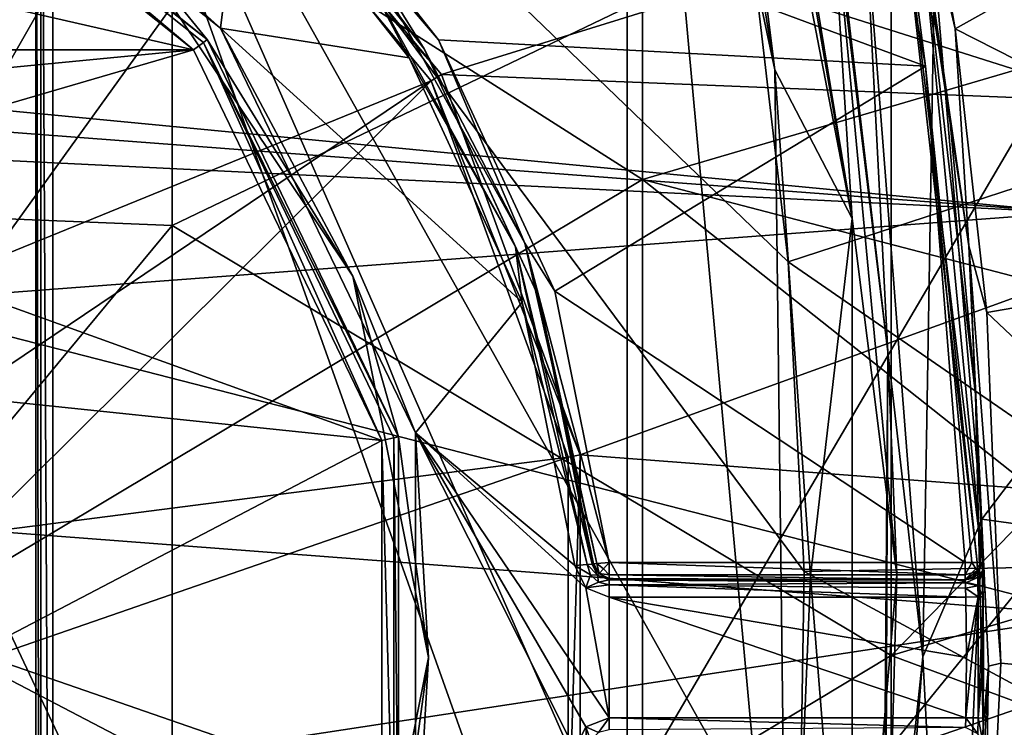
# Model space of a CAD drawing. Extents: x -252 to 252, y -10 to 987.
# Tile 45 of 256: x 3.41 to 9.12, y 81.09 to 85.2. Entities that reach past the tile are written whole.
import ezdxf

# ---------------------------------------------------------------- set-up
doc = ezdxf.new("R2010")
doc.units = 0
doc.header["$LTSCALE"] = 65.185185
for name, color, linetype in [('208', 7, 'CONTINUOUS'), ('209', 7, 'CONTINUOUS'), ('212', 7, 'CONTINUOUS'), ('215', 7, 'CONTINUOUS'), ('229', 7, 'CONTINUOUS'), ('230', 7, 'CONTINUOUS'), ('234', 7, 'CONTINUOUS'), ('235', 7, 'CONTINUOUS'), ('238', 7, 'CONTINUOUS'), ('239', 7, 'CONTINUOUS'), ('247', 7, 'CONTINUOUS'), ('2651', 7, 'CONTINUOUS'), ('2664', 7, 'CONTINUOUS'), ('284', 7, 'CONTINUOUS'), ('285', 7, 'CONTINUOUS'), ('296', 7, 'CONTINUOUS'), ('297', 7, 'CONTINUOUS'), ('300', 7, 'CONTINUOUS'), ('301', 7, 'CONTINUOUS'), ('302', 7, 'CONTINUOUS'), ('325', 7, 'CONTINUOUS'), ('326', 7, 'CONTINUOUS'), ('327', 7, 'CONTINUOUS'), ('3524', 7, 'CONTINUOUS'), ('353', 7, 'CONTINUOUS'), ('3530', 7, 'CONTINUOUS'), ('3533', 7, 'CONTINUOUS'), ('354', 7, 'CONTINUOUS'), ('355', 7, 'CONTINUOUS'), ('356', 7, 'CONTINUOUS'), ('357', 7, 'CONTINUOUS'), ('358', 7, 'CONTINUOUS'), ('3627', 7, 'CONTINUOUS'), ('3633', 7, 'CONTINUOUS'), ('3638', 7, 'CONTINUOUS'), ('3665', 7, 'CONTINUOUS'), ('3699', 7, 'CONTINUOUS'), ('389', 7, 'CONTINUOUS'), ('391', 7, 'CONTINUOUS'), ('406', 7, 'CONTINUOUS'), ('58', 7, 'CONTINUOUS'), ('61', 7, 'CONTINUOUS')]:
    doc.layers.add(name, color=color, linetype=linetype)

msp = doc.modelspace()

# ---------------------------------------------------------------- linework, layer by layer
at = {"layer": '208', "color": 7, "linetype": 'CONTINUOUS'}
for points in [[(6.9326, 88.9451, 0.5), (-6.9326, 88.9451, 0.5), (1.5461, 84.1868, 0.5), (6.9326, 88.9451, 0.5)], [(2.6837, 83.0513, 0.5), (6.9326, 88.9451, 0.5), (1.5461, 84.1868, 0.5), (2.6837, 83.0513, 0.5)], [(6.9326, 74.0549, 0.5), (6.9326, 88.9451, 0.5), (2.6837, 83.0513, 0.5), (6.9326, 74.0549, 0.5)], [(7.7879, 84.9086, 0.5), (6.9326, 88.9451, 0.5), (7.8635, 78.7631, 0.5), (7.7879, 84.9086, 0.5)], [(6.9326, 88.9451, 0.5), (6.9326, 74.0549, 0.5), (7.8635, 78.7631, 0.5), (6.9326, 88.9451, 0.5)], [(7.9957, 81.971, 0.5), (7.7879, 84.9086, 0.5), (7.8635, 78.7631, 0.5), (7.9957, 81.971, 0.5)], [(3.1, 81.4999, 0.5), (6.9326, 74.0549, 0.5), (2.6837, 83.0513, 0.5), (3.1, 81.4999, 0.5)], [(2.6836, 79.9485, 0.5), (6.9326, 74.0549, 0.5), (3.1, 81.4999, 0.5), (2.6836, 79.9485, 0.5)]]:
    msp.add_3dface(points, dxfattribs=at)
at = {"layer": '209', "color": 7, "linetype": 'CONTINUOUS'}
for points in [[(8.8344, 85.1467, -58), (8.6002, 86.4901, -58), (10.9738, 86.3435, -58), (8.8344, 85.1467, -58)], [(11.2969, 83.895, -58), (8.8344, 85.1467, -58), (10.9738, 86.3435, -58), (11.2969, 83.895, -58)], [(9.0197, 83.5015, -58), (8.8344, 85.1467, -58), (11.2969, 83.895, -58), (9.0197, 83.5015, -58)], [(11.3989, 81.252, -58), (9.0197, 83.5015, -58), (11.2969, 83.895, -58), (11.3989, 81.252, -58)], [(9.1001, 81.4663, -58), (9.0197, 83.5015, -58), (11.3989, 81.252, -58), (9.1001, 81.4663, -58)], [(8.9895, 79.144, -58), (9.1001, 81.4663, -58), (11.3989, 81.252, -58), (8.9895, 79.144, -58)], [(11.2627, 78.7316, -58), (8.9895, 79.144, -58), (11.3989, 81.252, -58), (11.2627, 78.7316, -58)]]:
    msp.add_3dface(points, dxfattribs=at)
at = {"layer": '212', "color": 7, "linetype": 'CONTINUOUS'}
for points in [[(8.6634, 84.9291, -11), (4.8432, 86.3442, -11), (8.266, 87.0844, -11), (8.6634, 84.9291, -11)], [(-4.4152, 85.0251, -11), (-2.446, 86.593, -11), (4.4152, 85.0251, -11), (-4.4152, 85.0251, -11)], [(4.4152, 85.0251, -11), (-2.446, 86.593, -11), (2.4459, 86.593, -11), (4.4152, 85.0251, -11)], [(5.838, 85.0831, -11), (4.8432, 86.3442, -11), (8.6634, 84.9291, -11), (5.838, 85.0831, -11)], [(6.5123, 83.6238, -11), (5.838, 85.0831, -11), (8.6634, 84.9291, -11), (6.5123, 83.6238, -11)], [(-4.4152, 85.0251, -11), (4.4152, 85.0251, -11), (0, 84.6, -11), (-4.4152, 85.0251, -11)], [(0, 84.6, -11), (4.4152, 85.0251, -11), (1.546, 84.1869, -11), (0, 84.6, -11)], [(4.4152, 85.0251, -11), (5.5082, 82.7578, -11), (1.546, 84.1869, -11), (4.4152, 85.0251, -11)], [(8.8939, 82.05, -11), (6.5123, 83.6238, -11), (8.6634, 84.9291, -11), (8.8939, 82.05, -11)], [(1.546, 84.1869, -11), (5.5082, 82.7578, -11), (2.6836, 83.0515, -11), (1.546, 84.1869, -11)], [(6.8279, 82.05, -11), (6.5123, 83.6238, -11), (8.8939, 82.05, -11), (6.8279, 82.05, -11)], [(2.6836, 83.0515, -11), (5.5082, 82.7578, -11), (3.1, 81.5001, -11), (2.6836, 83.0515, -11)], [(5.5082, 82.7578, -11), (5.5082, 80.2423, -11), (3.1, 81.5001, -11), (5.5082, 82.7578, -11)], [(3.1, 81.5001, -11), (5.5082, 80.2423, -11), (2.6837, 79.9487, -11), (3.1, 81.5001, -11)]]:
    msp.add_3dface(points, dxfattribs=at)
at = {"layer": '215', "color": 7, "linetype": 'CONTINUOUS'}
for points in [[(8.8044, 84.6242, -57.9), (8.6398, 85.7347, -11.1), (8.6031, 85.9436, -57.9), (8.8044, 84.6242, -57.9)], [(8.9938, 82.0522, -14.9), (8.6398, 85.7347, -11.1), (8.9532, 83.026, -57.9), (8.9938, 82.0522, -14.9)], [(8.9938, 82.0522, -11.1), (8.6398, 85.7347, -11.1), (8.9938, 82.0522, -14.9), (8.9938, 82.0522, -11.1)], [(8.9532, 83.026, -57.9), (8.6398, 85.7347, -11.1), (8.8044, 84.6242, -57.9), (8.9532, 83.026, -57.9)], [(8.9967, 81.095, -57.9), (8.9938, 82.0522, -14.9), (8.9532, 83.026, -57.9), (8.9967, 81.095, -57.9)], [(8.9949, 81.9998, -15.0347), (8.9938, 82.0522, -14.9), (8.9967, 81.095, -57.9), (8.9949, 81.9998, -15.0347)], [(8.9965, 81.9172, -15.089), (8.9949, 81.9998, -15.0347), (8.9967, 81.095, -57.9), (8.9965, 81.9172, -15.089)], [(8.9975, 81.8514, -15.1), (8.9965, 81.9172, -15.089), (8.9967, 81.095, -57.9), (8.9975, 81.8514, -15.1)], [(9, 81.5, -15.1), (8.9975, 81.8514, -15.1), (8.9967, 81.095, -57.9), (9, 81.5, -15.1)], [(8.9975, 81.1486, -15.1), (9, 81.5, -15.1), (8.9967, 81.095, -57.9), (8.9975, 81.1486, -15.1)], [(8.9952, 81.012, -15.0466), (8.9975, 81.1486, -15.1), (8.9967, 81.095, -57.9), (8.9952, 81.012, -15.0466)], [(8.8699, 78.9527, -57.9), (8.9952, 81.012, -15.0466), (8.9967, 81.095, -57.9), (8.8699, 78.9527, -57.9)]]:
    msp.add_3dface(points, dxfattribs=at)
at = {"layer": '229', "color": 7, "linetype": 'CONTINUOUS'}
for points in [[(10.8134, 84.7039, -6.5), (9.9821, 88.8339, -6.5), (8.715, 85.515, -6.5), (10.8134, 84.7039, -6.5)], [(8.9892, 82.3014, -6.5), (10.8134, 84.7039, -6.5), (8.715, 85.515, -6.5), (8.9892, 82.3014, -6.5)], [(10.9954, 82.0265, -6.5), (10.8134, 84.7039, -6.5), (8.9892, 82.3014, -6.5), (10.9954, 82.0265, -6.5)], [(8.8164, 78.2723, -6.5), (10.9954, 82.0265, -6.5), (8.9892, 82.3014, -6.5), (8.8164, 78.2723, -6.5)], [(10.8836, 78.9812, -6.5), (10.9954, 82.0265, -6.5), (8.8164, 78.2723, -6.5), (10.8836, 78.9812, -6.5)]]:
    msp.add_3dface(points, dxfattribs=at)
at = {"layer": '230', "color": 7, "linetype": 'CONTINUOUS'}
for points in [[(8.4442, 83.2734, -6), (8.068, 86.3783, -6), (8.1016, 86.1898), (8.4442, 83.2734, -6)], [(8.4959, 81.9796), (8.4442, 83.2734, -6), (8.1016, 86.1898), (8.4959, 81.9796)], [(8.4161, 79.3278, -6), (8.4442, 83.2734, -6), (8.4291, 79.5025), (8.4161, 79.3278, -6)], [(8.4291, 79.5025), (8.4442, 83.2734, -6), (8.4959, 81.9796), (8.4291, 79.5025)]]:
    msp.add_3dface(points, dxfattribs=at)
at = {"layer": '234', "color": 7, "linetype": 'CONTINUOUS'}
for points in [[(2.5333, 86.7729, -15), (4.7018, 86.2027, -15), (4.5718, 85.1494, -15), (2.5333, 86.7729, -15)], [(4.7018, 86.2027, -15), (5.6676, 84.9785, -15), (4.5718, 85.1494, -15), (4.7018, 86.2027, -15)], [(5.6676, 84.9785, -15), (6.3222, 83.5617, -15), (4.5718, 85.1494, -15), (5.6676, 84.9785, -15)], [(4.5718, 85.1494, -15), (6.3222, 83.5617, -15), (5.7032, 82.8021, -15), (4.5718, 85.1494, -15)], [(6.3222, 83.5617, -15), (6.6285, 82.0339, -15), (5.7032, 82.8021, -15), (6.3222, 83.5617, -15)], [(6.6285, 82.0339, -15), (6.6924, 81.9029, -15), (5.7032, 82.8021, -15), (6.6285, 82.0339, -15)], [(6.692, 81.0968, -15), (6.6285, 80.9661, -15), (5.7032, 82.8021, -15), (6.692, 81.0968, -15)], [(5.7032, 82.8021, -15), (6.6285, 80.9661, -15), (5.7032, 80.198, -15), (5.7032, 82.8021, -15)], [(6.8279, 81.15, -15), (6.692, 81.0968, -15), (5.7032, 82.8021, -15), (6.8279, 81.15, -15)], [(6.6924, 81.9029, -15), (6.8279, 81.15, -15), (5.7032, 82.8021, -15), (6.6924, 81.9029, -15)], [(6.6924, 81.9029, -15), (6.8279, 81.85, -15), (6.8279, 81.15, -15), (6.6924, 81.9029, -15)], [(6.8279, 81.85, -15), (8.8975, 81.15, -15), (6.8279, 81.15, -15), (6.8279, 81.85, -15)], [(8.8975, 81.85, -15), (8.9, 81.5, -15), (6.8279, 81.85, -15), (8.8975, 81.85, -15)], [(8.9, 81.5, -15), (8.8975, 81.15, -15), (6.8279, 81.85, -15), (8.9, 81.5, -15)]]:
    msp.add_3dface(points, dxfattribs=at)
at = {"layer": '235', "color": 7, "linetype": 'CONTINUOUS'}
for points in [[(2.4948, 86.6806, -14.9), (4.4955, 85.0851, -14.9), (2.4948, 86.6806, -11.1), (2.4948, 86.6806, -14.9)], [(2.4948, 86.6806, -11.1), (4.4955, 85.0851, -14.9), (4.4955, 85.0851, -11.1), (2.4948, 86.6806, -11.1)], [(4.4955, 85.0851, -14.9), (5.6058, 82.7795, -14.9), (4.4955, 85.0851, -11.1), (4.4955, 85.0851, -14.9)], [(4.4955, 85.0851, -11.1), (5.6058, 82.7795, -14.9), (5.6058, 82.7795, -11.1), (4.4955, 85.0851, -11.1)], [(5.6058, 82.7795, -11.1), (5.6058, 80.2205, -14.9), (5.6058, 80.2205, -11.1), (5.6058, 82.7795, -11.1)], [(5.6058, 82.7795, -14.9), (5.6058, 80.2205, -14.9), (5.6058, 82.7795, -11.1), (5.6058, 82.7795, -14.9)]]:
    msp.add_3dface(points, dxfattribs=at)
at = {"layer": '238', "color": 7, "linetype": 'CONTINUOUS'}
for points in [[(5.7532, 85.0304, -14.9), (4.773, 86.273, -14.9), (5.7532, 85.0304, -11.1), (5.7532, 85.0304, -14.9)], [(5.7532, 85.0304, -11.1), (4.773, 86.273, -14.9), (4.773, 86.273, -11.1), (5.7532, 85.0304, -11.1)], [(6.4171, 83.5937, -14.9), (5.7532, 85.0304, -14.9), (6.4171, 83.5937, -11.1), (6.4171, 83.5937, -14.9)], [(6.4171, 83.5937, -11.1), (5.7532, 85.0304, -14.9), (5.7532, 85.0304, -11.1), (6.4171, 83.5937, -11.1)], [(6.7282, 82.042, -14.9), (6.4171, 83.5937, -14.9), (6.7282, 82.042, -11.1), (6.7282, 82.042, -14.9)], [(6.7282, 82.042, -11.1), (6.4171, 83.5937, -14.9), (6.4171, 83.5937, -11.1), (6.7282, 82.042, -11.1)]]:
    msp.add_3dface(points, dxfattribs=at)
at = {"layer": '239', "color": 7, "linetype": 'CONTINUOUS'}
for points in [[(8.068, 86.3783, -6), (8.4442, 83.2734, -6), (8.3127, 85.8121, -6.3536), (8.068, 86.3783, -6)], [(8.3127, 85.8121, -6.3536), (8.4442, 83.2734, -6), (8.6465, 81.5029, -6.3536), (8.3127, 85.8121, -6.3536)], [(8.715, 85.515, -6.5), (8.3127, 85.8121, -6.3536), (8.6465, 81.5029, -6.3536), (8.715, 85.515, -6.5)], [(8.9892, 82.3014, -6.5), (8.715, 85.515, -6.5), (8.6465, 81.5029, -6.3536), (8.9892, 82.3014, -6.5)], [(8.4442, 83.2734, -6), (8.4161, 79.3278, -6), (8.6465, 81.5029, -6.3536), (8.4442, 83.2734, -6)], [(8.8164, 78.2723, -6.5), (8.9892, 82.3014, -6.5), (8.6465, 81.5029, -6.3536), (8.8164, 78.2723, -6.5)], [(8.8164, 78.2723, -6.5), (8.6465, 81.5029, -6.3536), (8.3136, 77.1934, -6.3536), (8.8164, 78.2723, -6.5)], [(8.6465, 81.5029, -6.3536), (8.4161, 79.3278, -6), (8.3136, 77.1934, -6.3536), (8.6465, 81.5029, -6.3536)]]:
    msp.add_3dface(points, dxfattribs=at)
at = {"layer": '247', "color": 7, "linetype": 'CONTINUOUS'}
for points in [[(7.3668, 89.0789, 0.2088), (7.2705, 89.0491, 0.3536), (8.2374, 84.0465, 0.3536), (7.3668, 89.0789, 0.2088)], [(7.4105, 89.0923), (7.3668, 89.0789, 0.2088), (8.2374, 84.0465, 0.3536), (7.4105, 89.0923)], [(8.1016, 86.1898), (7.4105, 89.0923), (8.2374, 84.0465, 0.3536), (8.1016, 86.1898)], [(7.7879, 84.9086, 0.5), (7.2705, 89.0491, 0.3536), (7.1149, 89.0011, 0.4622), (7.7879, 84.9086, 0.5)], [(7.2705, 89.0491, 0.3536), (7.7879, 84.9086, 0.5), (8.2374, 84.0465, 0.3536), (7.2705, 89.0491, 0.3536)], [(6.9326, 88.9451, 0.5), (7.7879, 84.9086, 0.5), (7.1149, 89.0011, 0.4622), (6.9326, 88.9451, 0.5)], [(8.4959, 81.9796), (8.1016, 86.1898), (8.2374, 84.0465, 0.3536), (8.4959, 81.9796)], [(7.7879, 84.9086, 0.5), (7.9957, 81.971, 0.5), (8.2374, 84.0465, 0.3536), (7.7879, 84.9086, 0.5)], [(8.2374, 84.0465, 0.3536), (7.9957, 81.971, 0.5), (8.2375, 78.9536, 0.3536), (8.2374, 84.0465, 0.3536)], [(8.4959, 81.9796), (8.2374, 84.0465, 0.3536), (8.2375, 78.9536, 0.3536), (8.4959, 81.9796)], [(7.9957, 81.971, 0.5), (7.8635, 78.7631, 0.5), (8.2375, 78.9536, 0.3536), (7.9957, 81.971, 0.5)], [(8.4291, 79.5025), (8.4959, 81.9796), (8.2375, 78.9536, 0.3536), (8.4291, 79.5025)]]:
    msp.add_3dface(points, dxfattribs=at)
at = {"layer": '2651', "color": 7, "linetype": 'CONTINUOUS'}
for points in [[(3.6, 75, -64.5), (10.188, 86.2229, -64.5), (3.6, 88, -64.5), (3.6, 75, -64.5)], [(10.5994, 83.6123, -64.5), (10.188, 86.2229, -64.5), (3.6, 75, -64.5), (10.5994, 83.6123, -64.5)], [(10.7493, 80.6441, -64.5), (10.5994, 83.6123, -64.5), (3.6, 75, -64.5), (10.7493, 80.6441, -64.5)]]:
    msp.add_3dface(points, dxfattribs=at)
at = {"layer": '2664', "color": 7, "linetype": 'CONTINUOUS'}
for points in [[(3.5, 88, -64.6), (3.5, 88, -68.3), (3.5, 75, -68.3), (3.5, 88, -64.6)], [(3.5, 75, -64.6), (3.5, 88, -64.6), (3.5, 75, -68.3), (3.5, 75, -64.6)]]:
    msp.add_3dface(points, dxfattribs=at)
at = {"layer": '284', "color": 7, "linetype": 'CONTINUOUS'}
for points in [[(6.8279, 81.95, -11.1), (8.8939, 81.95, -14.9), (6.8279, 81.95, -14.9), (6.8279, 81.95, -11.1)], [(8.8939, 81.95, -11.1), (8.8939, 81.95, -14.9), (6.8279, 81.95, -11.1), (8.8939, 81.95, -11.1)]]:
    msp.add_3dface(points, dxfattribs=at)
at = {"layer": '285', "color": 7, "linetype": 'CONTINUOUS'}
for points in [[(6.7601, 81.9765, -14.9), (6.7282, 82.042, -14.9), (6.7601, 81.9765, -11.1), (6.7601, 81.9765, -14.9)], [(6.7282, 82.042, -14.9), (6.7282, 82.042, -11.1), (6.7601, 81.9765, -11.1), (6.7282, 82.042, -14.9)], [(6.8279, 81.95, -11.1), (6.7601, 81.9765, -14.9), (6.7601, 81.9765, -11.1), (6.8279, 81.95, -11.1)], [(6.8279, 81.95, -11.1), (6.8279, 81.95, -14.9), (6.7601, 81.9765, -14.9), (6.8279, 81.95, -11.1)]]:
    msp.add_3dface(points, dxfattribs=at)
at = {"layer": '296', "color": 7, "linetype": 'CONTINUOUS'}
for points in [[(6.692, 81.0968, -15), (6.8279, 81.15, -15), (6.7663, 81.0637, -14.9707), (6.692, 81.0968, -15)], [(6.7663, 81.0637, -14.9707), (6.8279, 81.15, -15), (6.8279, 81.0793, -14.9707), (6.7663, 81.0637, -14.9707)], [(6.6285, 80.9661, -15), (6.692, 81.0968, -15), (6.699, 80.9604, -14.9707), (6.6285, 80.9661, -15)], [(6.699, 80.9604, -14.9707), (6.692, 81.0968, -15), (6.7195, 81.0205, -14.9707), (6.699, 80.9604, -14.9707)], [(6.7195, 81.0205, -14.9707), (6.692, 81.0968, -15), (6.7663, 81.0637, -14.9707), (6.7195, 81.0205, -14.9707)]]:
    msp.add_3dface(points, dxfattribs=at)
at = {"layer": '297', "color": 7, "linetype": 'CONTINUOUS'}
for points in [[(6.8279, 81.0793, -14.9707), (6.8279, 81.15, -15), (8.8957, 81.0946, -14.9832), (6.8279, 81.0793, -14.9707)], [(6.8279, 81.15, -15), (8.8975, 81.15, -15), (8.8957, 81.0946, -14.9832), (6.8279, 81.15, -15)]]:
    msp.add_3dface(points, dxfattribs=at)
at = {"layer": '300', "color": 7, "linetype": 'CONTINUOUS'}
for points in [[(4.773, 86.273, -14.9), (5.7532, 85.0304, -14.9), (5.373, 85.5372, -14.9707), (4.773, 86.273, -14.9)], [(5.6676, 84.9785, -15), (4.7018, 86.2027, -15), (5.373, 85.5372, -14.9707), (5.6676, 84.9785, -15)], [(5.7532, 85.0304, -14.9), (6.2842, 83.8825, -14.9707), (5.373, 85.5372, -14.9707), (5.7532, 85.0304, -14.9)], [(6.2842, 83.8825, -14.9707), (5.6676, 84.9785, -15), (5.373, 85.5372, -14.9707), (6.2842, 83.8825, -14.9707)], [(5.7532, 85.0304, -14.9), (6.4171, 83.5937, -14.9), (6.2842, 83.8825, -14.9707), (5.7532, 85.0304, -14.9)], [(6.3222, 83.5617, -15), (5.6676, 84.9785, -15), (6.2842, 83.8825, -14.9707), (6.3222, 83.5617, -15)], [(6.7282, 82.042, -14.9), (6.699, 82.0396, -14.9707), (6.2842, 83.8825, -14.9707), (6.7282, 82.042, -14.9)], [(6.4171, 83.5937, -14.9), (6.7282, 82.042, -14.9), (6.2842, 83.8825, -14.9707), (6.4171, 83.5937, -14.9)], [(6.699, 82.0396, -14.9707), (6.3222, 83.5617, -15), (6.2842, 83.8825, -14.9707), (6.699, 82.0396, -14.9707)], [(6.6285, 82.0339, -15), (6.3222, 83.5617, -15), (6.699, 82.0396, -14.9707), (6.6285, 82.0339, -15)]]:
    msp.add_3dface(points, dxfattribs=at)
at = {"layer": '301', "color": 7, "linetype": 'CONTINUOUS'}
for points in [[(6.7282, 82.042, -14.9), (6.7601, 81.9765, -14.9), (6.699, 82.0396, -14.9707), (6.7282, 82.042, -14.9)], [(6.6285, 82.0339, -15), (6.699, 82.0396, -14.9707), (6.7195, 81.9795, -14.9707), (6.6285, 82.0339, -15)], [(6.6924, 81.9029, -15), (6.6285, 82.0339, -15), (6.7195, 81.9795, -14.9707), (6.6924, 81.9029, -15)], [(6.699, 82.0396, -14.9707), (6.7601, 81.9765, -14.9), (6.7195, 81.9795, -14.9707), (6.699, 82.0396, -14.9707)], [(6.7663, 81.9363, -14.9707), (6.6924, 81.9029, -15), (6.7195, 81.9795, -14.9707), (6.7663, 81.9363, -14.9707)], [(6.8279, 81.9207, -14.9707), (6.6924, 81.9029, -15), (6.7663, 81.9363, -14.9707), (6.8279, 81.9207, -14.9707)], [(6.7601, 81.9765, -14.9), (6.7663, 81.9363, -14.9707), (6.7195, 81.9795, -14.9707), (6.7601, 81.9765, -14.9)], [(6.7601, 81.9765, -14.9), (6.8279, 81.95, -14.9), (6.7663, 81.9363, -14.9707), (6.7601, 81.9765, -14.9)], [(6.8279, 81.95, -14.9), (6.8279, 81.9207, -14.9707), (6.7663, 81.9363, -14.9707), (6.8279, 81.95, -14.9)], [(6.8279, 81.85, -15), (6.6924, 81.9029, -15), (6.8279, 81.9207, -14.9707), (6.8279, 81.85, -15)]]:
    msp.add_3dface(points, dxfattribs=at)
at = {"layer": '302', "color": 7, "linetype": 'CONTINUOUS'}
for points in [[(6.8279, 81.9207, -14.9707), (6.8279, 81.95, -14.9), (8.8946, 81.9337, -14.9548), (6.8279, 81.9207, -14.9707)], [(6.8279, 81.95, -14.9), (8.8939, 81.95, -14.9), (8.8946, 81.9337, -14.9548), (6.8279, 81.95, -14.9)], [(8.8958, 81.9028, -14.9849), (6.8279, 81.9207, -14.9707), (8.8946, 81.9337, -14.9548), (8.8958, 81.9028, -14.9849)], [(8.8975, 81.85, -15), (6.8279, 81.9207, -14.9707), (8.8958, 81.9028, -14.9849), (8.8975, 81.85, -15)], [(8.8975, 81.85, -15), (6.8279, 81.85, -15), (6.8279, 81.9207, -14.9707), (8.8975, 81.85, -15)]]:
    msp.add_3dface(points, dxfattribs=at)
at = {"layer": '325', "color": 7, "linetype": 'CONTINUOUS'}
for points in [[(4.8432, 86.3442, -11), (5.838, 85.0831, -11), (5.4198, 85.5724, -11.0293), (4.8432, 86.3442, -11)], [(5.7532, 85.0304, -11.1), (4.773, 86.273, -11.1), (5.4198, 85.5724, -11.0293), (5.7532, 85.0304, -11.1)], [(5.7532, 85.0304, -11.1), (5.4198, 85.5724, -11.0293), (6.339, 83.9033, -11.0293), (5.7532, 85.0304, -11.1)], [(5.4198, 85.5724, -11.0293), (5.838, 85.0831, -11), (6.339, 83.9033, -11.0293), (5.4198, 85.5724, -11.0293)], [(5.838, 85.0831, -11), (6.5123, 83.6238, -11), (6.339, 83.9033, -11.0293), (5.838, 85.0831, -11)], [(6.4171, 83.5937, -11.1), (5.7532, 85.0304, -11.1), (6.339, 83.9033, -11.0293), (6.4171, 83.5937, -11.1)], [(6.5123, 83.6238, -11), (6.8279, 82.05, -11), (6.339, 83.9033, -11.0293), (6.5123, 83.6238, -11)], [(6.339, 83.9033, -11.0293), (6.8279, 82.05, -11), (6.7566, 82.0441, -11.0302), (6.339, 83.9033, -11.0293)], [(6.4171, 83.5937, -11.1), (6.339, 83.9033, -11.0293), (6.7566, 82.0441, -11.0302), (6.4171, 83.5937, -11.1)], [(6.7356, 82.0422, -11.0624), (6.4171, 83.5937, -11.1), (6.7566, 82.0441, -11.0302), (6.7356, 82.0422, -11.0624)], [(6.7282, 82.042, -11.1), (6.4171, 83.5937, -11.1), (6.7356, 82.0422, -11.0624), (6.7282, 82.042, -11.1)]]:
    msp.add_3dface(points, dxfattribs=at)
at = {"layer": '326', "color": 7, "linetype": 'CONTINUOUS'}
for points in [[(6.7601, 81.9765, -11.1), (6.7282, 82.042, -11.1), (6.7356, 82.0422, -11.0624), (6.7601, 81.9765, -11.1)], [(6.7356, 82.0422, -11.0624), (6.7566, 82.0441, -11.0302), (6.7692, 81.9864, -11.05), (6.7356, 82.0422, -11.0624)], [(6.7601, 81.9765, -11.1), (6.7356, 82.0422, -11.0624), (6.7692, 81.9864, -11.05), (6.7601, 81.9765, -11.1)], [(6.7566, 82.0441, -11.0302), (6.8279, 82.05, -11), (6.794, 82.0133, -11.0134), (6.7566, 82.0441, -11.0302)], [(6.7692, 81.9864, -11.05), (6.7566, 82.0441, -11.0302), (6.794, 82.0133, -11.0134), (6.7692, 81.9864, -11.05)], [(6.794, 82.0133, -11.0134), (6.8279, 82.05, -11), (6.8279, 81.9787, -11.0299), (6.794, 82.0133, -11.0134)], [(6.8279, 81.95, -11.1), (6.7601, 81.9765, -11.1), (6.7692, 81.9864, -11.05), (6.8279, 81.95, -11.1)], [(6.7692, 81.9864, -11.05), (6.794, 82.0133, -11.0134), (6.8279, 81.9787, -11.0299), (6.7692, 81.9864, -11.05)], [(6.8279, 81.95, -11.1), (6.7692, 81.9864, -11.05), (6.8279, 81.9573, -11.0626), (6.8279, 81.95, -11.1)], [(6.8279, 81.9573, -11.0626), (6.7692, 81.9864, -11.05), (6.8279, 81.9787, -11.0299), (6.8279, 81.9573, -11.0626)]]:
    msp.add_3dface(points, dxfattribs=at)
at = {"layer": '327', "color": 7, "linetype": 'CONTINUOUS'}
for points in [[(6.8279, 81.9787, -11.0299), (6.8279, 82.05, -11), (8.8939, 81.9793, -11.0293), (6.8279, 81.9787, -11.0299)], [(6.8279, 82.05, -11), (8.8939, 82.05, -11), (8.8939, 81.9793, -11.0293), (6.8279, 82.05, -11)], [(8.8939, 81.95, -11.1), (6.8279, 81.9787, -11.0299), (8.8939, 81.9793, -11.0293), (8.8939, 81.95, -11.1)], [(8.8939, 81.95, -11.1), (6.8279, 81.9573, -11.0626), (6.8279, 81.9787, -11.0299), (8.8939, 81.95, -11.1)], [(8.8939, 81.95, -11.1), (6.8279, 81.95, -11.1), (6.8279, 81.9573, -11.0626), (8.8939, 81.95, -11.1)]]:
    msp.add_3dface(points, dxfattribs=at)
at = {"layer": '3524', "color": 7, "linetype": 'CONTINUOUS'}
for points in [[(3.5, 88, -64.6), (3.5293, 75, -64.5293), (3.5293, 88, -64.5293), (3.5, 88, -64.6)], [(3.5, 88, -64.6), (3.5, 75, -64.6), (3.5293, 75, -64.5293), (3.5, 88, -64.6)], [(3.6, 75, -64.5), (3.6, 88, -64.5), (3.5293, 88, -64.5293), (3.6, 75, -64.5)], [(3.5293, 75, -64.5293), (3.6, 75, -64.5), (3.5293, 88, -64.5293), (3.5293, 75, -64.5293)]]:
    msp.add_3dface(points, dxfattribs=at)
at = {"layer": '353', "color": 7, "linetype": 'CONTINUOUS'}
for points in [[(8.6634, 84.9291, -11), (8.266, 87.0844, -11), (8.4482, 86.5865, -11.0293), (8.6634, 84.9291, -11)], [(8.9635, 82.0514, -11.0283), (8.6634, 84.9291, -11), (8.4482, 86.5865, -11.0293), (8.9635, 82.0514, -11.0283)], [(8.6398, 85.7347, -11.1), (8.9938, 82.0522, -11.1), (8.4482, 86.5865, -11.0293), (8.6398, 85.7347, -11.1)], [(8.9938, 82.0522, -11.1), (8.9635, 82.0514, -11.0283), (8.4482, 86.5865, -11.0293), (8.9938, 82.0522, -11.1)], [(8.9313, 82.0505, -11.0073), (8.6634, 84.9291, -11), (8.9635, 82.0514, -11.0283), (8.9313, 82.0505, -11.0073)], [(8.8939, 82.05, -11), (8.6634, 84.9291, -11), (8.9313, 82.0505, -11.0073), (8.8939, 82.05, -11)]]:
    msp.add_3dface(points, dxfattribs=at)
at = {"layer": '3530', "color": 7, "linetype": 'CONTINUOUS'}
for points in [[(3.5, 75, -68.3), (3.5, 88, -68.3), (7.5271, 76.6897, -68.3), (3.5, 75, -68.3)], [(7.5271, 76.6897, -68.3), (3.5, 88, -68.3), (7.7724, 78.2927, -68.3), (7.5271, 76.6897, -68.3)], [(7.7724, 78.2927, -68.3), (3.5, 88, -68.3), (7.9275, 80.1031, -68.3), (7.7724, 78.2927, -68.3)], [(7.9275, 80.1031, -68.3), (3.5, 88, -68.3), (7.9589, 81.9981, -68.3), (7.9275, 80.1031, -68.3)], [(7.9589, 81.9981, -68.3), (3.5, 88, -68.3), (7.8663, 83.7951, -68.3), (7.9589, 81.9981, -68.3)], [(7.8663, 83.7951, -68.3), (3.5, 88, -68.3), (7.6812, 85.3872, -68.3), (7.8663, 83.7951, -68.3)]]:
    msp.add_3dface(points, dxfattribs=at)
at = {"layer": '3533', "color": 7, "linetype": 'CONTINUOUS'}
for points in [[(7.6812, 85.3872, -68.3), (9.9392, 86.7238, -68.4), (10.2504, 84.5712, -68.4), (7.6812, 85.3872, -68.3)], [(7.8663, 83.7951, -68.3), (7.6812, 85.3872, -68.3), (10.2504, 84.5712, -68.4), (7.8663, 83.7951, -68.3)], [(7.8663, 83.7951, -68.3), (10.2504, 84.5712, -68.4), (10.4059, 82.043, -68.4), (7.8663, 83.7951, -68.3)], [(7.9589, 81.9981, -68.3), (7.8663, 83.7951, -68.3), (10.4059, 82.043, -68.4), (7.9589, 81.9981, -68.3)], [(7.9589, 81.9981, -68.3), (10.4059, 82.043, -68.4), (10.3996, 80.6834, -68.4), (7.9589, 81.9981, -68.3)], [(7.9275, 80.1031, -68.3), (7.9589, 81.9981, -68.3), (10.3996, 80.6834, -68.4), (7.9275, 80.1031, -68.3)]]:
    msp.add_3dface(points, dxfattribs=at)
at = {"layer": '354', "color": 7, "linetype": 'CONTINUOUS'}
for points in [[(8.8939, 81.9793, -11.0293), (8.8939, 82.05, -11), (8.9313, 82.0505, -11.0073), (8.8939, 81.9793, -11.0293)], [(8.8939, 81.9793, -11.0293), (8.9313, 82.0505, -11.0073), (8.9645, 81.9999, -11.0499), (8.8939, 81.9793, -11.0293)], [(8.9313, 82.0505, -11.0073), (8.9635, 82.0514, -11.0283), (8.9645, 81.9999, -11.0499), (8.9313, 82.0505, -11.0073)], [(8.9635, 82.0514, -11.0283), (8.9938, 82.0522, -11.1), (8.9645, 81.9999, -11.0499), (8.9635, 82.0514, -11.0283)], [(8.9938, 82.0522, -11.1), (8.9646, 81.9793, -11.1), (8.9645, 81.9999, -11.0499), (8.9938, 82.0522, -11.1)], [(8.9316, 81.9574, -11.1), (8.8939, 81.95, -11.1), (8.9645, 81.9999, -11.0499), (8.9316, 81.9574, -11.1)], [(8.8939, 81.95, -11.1), (8.8939, 81.9793, -11.0293), (8.9645, 81.9999, -11.0499), (8.8939, 81.95, -11.1)], [(8.9646, 81.9793, -11.1), (8.9316, 81.9574, -11.1), (8.9645, 81.9999, -11.0499), (8.9646, 81.9793, -11.1)]]:
    msp.add_3dface(points, dxfattribs=at)
at = {"layer": '355', "color": 7, "linetype": 'CONTINUOUS'}
for points in [[(8.9646, 81.9793, -11.1), (8.9938, 82.0522, -11.1), (8.9654, 81.9801, -14.9), (8.9646, 81.9793, -11.1)], [(8.9938, 82.0522, -11.1), (8.9938, 82.0522, -14.9), (8.9654, 81.9801, -14.9), (8.9938, 82.0522, -11.1)], [(8.8939, 81.95, -14.9), (8.9646, 81.9793, -11.1), (8.9654, 81.9801, -14.9), (8.8939, 81.95, -14.9)], [(8.8939, 81.95, -14.9), (8.9316, 81.9574, -11.1), (8.9646, 81.9793, -11.1), (8.8939, 81.95, -14.9)], [(8.8939, 81.95, -14.9), (8.8939, 81.95, -11.1), (8.9316, 81.9574, -11.1), (8.8939, 81.95, -14.9)]]:
    msp.add_3dface(points, dxfattribs=at)
at = {"layer": '356', "color": 7, "linetype": 'CONTINUOUS'}
for points in [[(8.9938, 82.0522, -14.9), (8.9949, 81.9998, -15.0347), (8.9654, 81.9801, -14.9), (8.9938, 82.0522, -14.9)], [(8.9654, 81.9801, -14.9), (8.9949, 81.9998, -15.0347), (8.9659, 81.963, -14.9645), (8.9654, 81.9801, -14.9)], [(8.9949, 81.9998, -15.0347), (8.9674, 81.9159, -15.0121), (8.9659, 81.963, -14.9645), (8.9949, 81.9998, -15.0347)], [(8.9949, 81.9998, -15.0347), (8.9965, 81.9172, -15.089), (8.9674, 81.9159, -15.0121), (8.9949, 81.9998, -15.0347)], [(8.8939, 81.95, -14.9), (8.9654, 81.9801, -14.9), (8.9659, 81.963, -14.9645), (8.8939, 81.95, -14.9)], [(8.8946, 81.9337, -14.9548), (8.8939, 81.95, -14.9), (8.9659, 81.963, -14.9645), (8.8946, 81.9337, -14.9548)], [(8.9674, 81.9159, -15.0121), (8.8946, 81.9337, -14.9548), (8.9659, 81.963, -14.9645), (8.9674, 81.9159, -15.0121)], [(8.8958, 81.9028, -14.9849), (8.8946, 81.9337, -14.9548), (8.9674, 81.9159, -15.0121), (8.8958, 81.9028, -14.9849)], [(8.9682, 81.851, -15.0293), (8.8958, 81.9028, -14.9849), (8.9674, 81.9159, -15.0121), (8.9682, 81.851, -15.0293)], [(8.8975, 81.85, -15), (8.8958, 81.9028, -14.9849), (8.9682, 81.851, -15.0293), (8.8975, 81.85, -15)], [(8.9965, 81.9172, -15.089), (8.9975, 81.8514, -15.1), (8.9674, 81.9159, -15.0121), (8.9965, 81.9172, -15.089)], [(8.9975, 81.8514, -15.1), (8.9682, 81.851, -15.0293), (8.9674, 81.9159, -15.0121), (8.9975, 81.8514, -15.1)]]:
    msp.add_3dface(points, dxfattribs=at)
at = {"layer": '357', "color": 7, "linetype": 'CONTINUOUS'}
for points in [[(8.8975, 81.15, -15), (8.9, 81.5, -15), (8.9682, 81.851, -15.0293), (8.8975, 81.15, -15)], [(8.8975, 81.15, -15), (8.9682, 81.851, -15.0293), (8.9682, 81.149, -15.0293), (8.8975, 81.15, -15)], [(8.9, 81.5, -15), (8.8975, 81.85, -15), (8.9682, 81.851, -15.0293), (8.9, 81.5, -15)], [(8.9975, 81.8514, -15.1), (9, 81.5, -15.1), (8.9682, 81.149, -15.0293), (8.9975, 81.8514, -15.1)], [(8.9682, 81.851, -15.0293), (8.9975, 81.8514, -15.1), (8.9682, 81.149, -15.0293), (8.9682, 81.851, -15.0293)], [(9, 81.5, -15.1), (8.9975, 81.1486, -15.1), (8.9682, 81.149, -15.0293), (9, 81.5, -15.1)]]:
    msp.add_3dface(points, dxfattribs=at)
at = {"layer": '358', "color": 7, "linetype": 'CONTINUOUS'}
for points in [[(8.8957, 81.0946, -14.9832), (8.8975, 81.15, -15), (8.9666, 81.0573, -14.9913), (8.8957, 81.0946, -14.9832)], [(8.8975, 81.15, -15), (8.9682, 81.149, -15.0293), (8.9666, 81.0573, -14.9913), (8.8975, 81.15, -15)], [(8.9682, 81.149, -15.0293), (8.9952, 81.012, -15.0466), (8.9666, 81.0573, -14.9913), (8.9682, 81.149, -15.0293)], [(8.9975, 81.1486, -15.1), (8.9952, 81.012, -15.0466), (8.9682, 81.149, -15.0293), (8.9975, 81.1486, -15.1)]]:
    msp.add_3dface(points, dxfattribs=at)
at = {"layer": '3627', "color": 7, "linetype": 'CONTINUOUS'}
for points in [[(5.8547, 84.8821, 13.5), (11.7399, 86.7041, 13.5), (4.3442, 86.6811, 13.5), (5.8547, 84.8821, 13.5)], [(12.0672, 84.632, 13.5), (11.7399, 86.7041, 13.5), (5.8547, 84.8821, 13.5), (12.0672, 84.632, 13.5)], [(6.6585, 82.6747, 13.5), (12.0672, 84.632, 13.5), (5.8547, 84.8821, 13.5), (6.6585, 82.6747, 13.5)], [(12.2387, 82.2514, 13.5), (12.0672, 84.632, 13.5), (6.6585, 82.6747, 13.5), (12.2387, 82.2514, 13.5)], [(6.6585, 80.3254, 13.5), (12.2387, 82.2514, 13.5), (6.6585, 82.6747, 13.5), (6.6585, 80.3254, 13.5)], [(12.1887, 79.6968, 13.5), (12.2387, 82.2514, 13.5), (6.6585, 80.3254, 13.5), (12.1887, 79.6968, 13.5)]]:
    msp.add_3dface(points, dxfattribs=at)
at = {"layer": '3633', "color": 7, "linetype": 'CONTINUOUS'}
for points in [[(9.4998, 84.0812, 8), (-9.2195, 85.8769, 8), (9.1847, 86.0451, 8), (9.4998, 84.0812, 8)], [(-9.2195, 85.8769, 8), (9.4998, 84.0812, 8), (0, 84.8, 8), (-9.2195, 85.8769, 8)], [(0, 84.8, 8), (9.4998, 84.0812, 8), (1.4286, 84.4747, 8), (0, 84.8, 8)], [(1.4286, 84.4747, 8), (9.4998, 84.0812, 8), (2.5788, 83.5589, 8), (1.4286, 84.4747, 8)], [(9.4998, 84.0812, 8), (9.6438, 81.7451, 8), (2.5788, 83.5589, 8), (9.4998, 84.0812, 8)], [(2.5788, 83.5589, 8), (9.6438, 81.7451, 8), (3.2172, 82.2346, 8), (2.5788, 83.5589, 8)], [(3.2172, 82.2346, 8), (9.6438, 81.7451, 8), (3.2172, 80.7654, 8), (3.2172, 82.2346, 8)], [(9.6438, 81.7451, 8), (9.5419, 79.3197, 8), (3.2172, 80.7654, 8), (9.6438, 81.7451, 8)]]:
    msp.add_3dface(points, dxfattribs=at)
at = {"layer": '3638', "color": 7, "linetype": 'CONTINUOUS'}
for points in [[(4.3007, 86.6254, 13.4707), (2.2884, 87.7872, 13.4707), (2.0134, 84.0248, 10.0093), (4.3007, 86.6254, 13.4707)], [(2.5248, 83.5134, 10.0093), (4.3007, 86.6254, 13.4707), (2.0134, 84.0248, 10.0093), (2.5248, 83.5134, 10.0093)], [(5.7943, 84.8454, 13.4707), (4.3007, 86.6254, 13.4707), (2.5248, 83.5134, 10.0093), (5.7943, 84.8454, 13.4707)], [(2.9095, 82.9011, 10.0093), (5.7943, 84.8454, 13.4707), (2.5248, 83.5134, 10.0093), (2.9095, 82.9011, 10.0093)], [(3.1483, 82.2186, 10.0093), (5.7943, 84.8454, 13.4707), (2.9095, 82.9011, 10.0093), (3.1483, 82.2186, 10.0093)], [(6.5891, 82.6618, 13.4707), (5.7943, 84.8454, 13.4707), (3.1483, 82.2186, 10.0093), (6.5891, 82.6618, 13.4707)], [(3.2293, 81.5, 10.0093), (6.5891, 82.6618, 13.4707), (3.1483, 82.2186, 10.0093), (3.2293, 81.5, 10.0093)], [(6.5891, 80.3382, 13.4707), (6.5891, 82.6618, 13.4707), (3.2293, 81.5, 10.0093), (6.5891, 80.3382, 13.4707)], [(3.1483, 80.7814, 10.0093), (6.5891, 80.3382, 13.4707), (3.2293, 81.5, 10.0093), (3.1483, 80.7814, 10.0093)]]:
    msp.add_3dface(points, dxfattribs=at)
at = {"layer": '3665', "color": 7, "linetype": 'CONTINUOUS'}
for points in [[(5.8547, 84.8821, 13.5), (4.3442, 86.6811, 13.5), (4.3007, 86.6254, 13.4707), (5.8547, 84.8821, 13.5)], [(5.8547, 84.8821, 13.5), (4.3007, 86.6254, 13.4707), (5.7943, 84.8454, 13.4707), (5.8547, 84.8821, 13.5)], [(6.6585, 82.6747, 13.5), (5.8547, 84.8821, 13.5), (5.7943, 84.8454, 13.4707), (6.6585, 82.6747, 13.5)], [(6.6585, 82.6747, 13.5), (5.7943, 84.8454, 13.4707), (6.5891, 82.6618, 13.4707), (6.6585, 82.6747, 13.5)], [(6.6585, 82.6747, 13.5), (6.5891, 82.6618, 13.4707), (6.5891, 80.3382, 13.4707), (6.6585, 82.6747, 13.5)], [(6.6585, 80.3254, 13.5), (6.6585, 82.6747, 13.5), (6.5891, 80.3382, 13.4707), (6.6585, 80.3254, 13.5)]]:
    msp.add_3dface(points, dxfattribs=at)
at = {"layer": '3699', "color": 7, "linetype": 'CONTINUOUS'}
for points in [[(9.5707, 84.8378, 7.9343), (9.1847, 86.0451, 8), (8.8221, 88.0999, 7.9343), (9.5707, 84.8378, 7.9343)], [(9.4916, 85.7806, 7.7718), (9.5707, 84.8378, 7.9343), (8.8221, 88.0999, 7.9343), (9.4916, 85.7806, 7.7718)]]:
    msp.add_3dface(points, dxfattribs=at)
at = {"layer": '389', "color": 7, "linetype": 'CONTINUOUS'}
for points in [[(2.5333, 86.7729, -15), (4.5718, 85.1494, -15), (4.0866, 85.5866, -14.9707), (2.5333, 86.7729, -15)], [(4.4955, 85.0851, -14.9), (2.4948, 86.6806, -14.9), (4.0866, 85.5866, -14.9707), (4.4955, 85.0851, -14.9)], [(4.4955, 85.0851, -14.9), (4.0866, 85.5866, -14.9707), (5.3394, 83.7116, -14.9707), (4.4955, 85.0851, -14.9)], [(4.0866, 85.5866, -14.9707), (4.5718, 85.1494, -15), (5.3394, 83.7116, -14.9707), (4.0866, 85.5866, -14.9707)], [(4.5718, 85.1494, -15), (5.7032, 82.8021, -15), (5.3394, 83.7116, -14.9707), (4.5718, 85.1494, -15)], [(5.6058, 82.7795, -14.9), (4.4955, 85.0851, -14.9), (5.3394, 83.7116, -14.9707), (5.6058, 82.7795, -14.9)], [(5.6058, 82.7795, -14.9), (5.3394, 83.7116, -14.9707), (5.7793, 81.5, -14.9707), (5.6058, 82.7795, -14.9)], [(5.3394, 83.7116, -14.9707), (5.7032, 82.8021, -15), (5.7793, 81.5, -14.9707), (5.3394, 83.7116, -14.9707)], [(5.7032, 82.8021, -15), (5.7032, 80.198, -15), (5.7793, 81.5, -14.9707), (5.7032, 82.8021, -15)], [(5.6058, 80.2205, -14.9), (5.6058, 82.7795, -14.9), (5.7793, 81.5, -14.9707), (5.6058, 80.2205, -14.9)], [(5.6058, 80.2205, -14.9), (5.7793, 81.5, -14.9707), (5.3394, 79.2884, -14.9707), (5.6058, 80.2205, -14.9)], [(5.7793, 81.5, -14.9707), (5.7032, 80.198, -15), (5.3394, 79.2884, -14.9707), (5.7793, 81.5, -14.9707)]]:
    msp.add_3dface(points, dxfattribs=at)
at = {"layer": '391', "color": 7, "linetype": 'CONTINUOUS'}
for points in [[(2.4948, 86.6806, -11.1), (4.4955, 85.0851, -11.1), (2.4821, 86.6542, -11.0293), (2.4948, 86.6806, -11.1)], [(4.4152, 85.0251, -11), (2.4459, 86.593, -11), (2.4821, 86.6542, -11.0293), (4.4152, 85.0251, -11)], [(4.4726, 85.0668, -11.0293), (4.4152, 85.0251, -11), (2.4821, 86.6542, -11.0293), (4.4726, 85.0668, -11.0293)], [(4.4955, 85.0851, -11.1), (4.4726, 85.0668, -11.0293), (2.4821, 86.6542, -11.0293), (4.4955, 85.0851, -11.1)], [(4.4955, 85.0851, -11.1), (5.6058, 82.7795, -11.1), (4.4726, 85.0668, -11.0293), (4.4955, 85.0851, -11.1)], [(5.5082, 82.7578, -11), (4.4152, 85.0251, -11), (4.4726, 85.0668, -11.0293), (5.5082, 82.7578, -11)], [(5.5773, 82.773, -11.0293), (5.5082, 82.7578, -11), (4.4726, 85.0668, -11.0293), (5.5773, 82.773, -11.0293)], [(5.6058, 82.7795, -11.1), (5.5773, 82.773, -11.0293), (4.4726, 85.0668, -11.0293), (5.6058, 82.7795, -11.1)], [(5.5773, 80.227, -11.0293), (5.5082, 82.7578, -11), (5.5773, 82.773, -11.0293), (5.5773, 80.227, -11.0293)], [(5.5082, 80.2423, -11), (5.5082, 82.7578, -11), (5.5773, 80.227, -11.0293), (5.5082, 80.2423, -11)], [(5.6058, 82.7795, -11.1), (5.6058, 80.2205, -11.1), (5.5773, 82.773, -11.0293), (5.6058, 82.7795, -11.1)], [(5.6058, 80.2205, -11.1), (5.5773, 80.227, -11.0293), (5.5773, 82.773, -11.0293), (5.6058, 80.2205, -11.1)]]:
    msp.add_3dface(points, dxfattribs=at)
at = {"layer": '406', "color": 7, "linetype": 'CONTINUOUS'}
for points in [[(8.6002, 86.4901, -58), (8.8344, 85.1467, -58), (8.5649, 86.305, -57.9707), (8.6002, 86.4901, -58)], [(8.8344, 85.1467, -58), (8.915, 83.8881, -57.9707), (8.5649, 86.305, -57.9707), (8.8344, 85.1467, -58)], [(8.915, 83.8881, -57.9707), (8.6031, 85.9436, -57.9), (8.5649, 86.305, -57.9707), (8.915, 83.8881, -57.9707)], [(8.8044, 84.6242, -57.9), (8.6031, 85.9436, -57.9), (8.915, 83.8881, -57.9707), (8.8044, 84.6242, -57.9)], [(8.8344, 85.1467, -58), (9.0197, 83.5015, -58), (8.915, 83.8881, -57.9707), (8.8344, 85.1467, -58)], [(8.9532, 83.026, -57.9), (8.8044, 84.6242, -57.9), (8.915, 83.8881, -57.9707), (8.9532, 83.026, -57.9)], [(9.1001, 81.4663, -58), (9.0292, 81.4485, -57.9707), (8.915, 83.8881, -57.9707), (9.1001, 81.4663, -58)], [(9.0197, 83.5015, -58), (9.1001, 81.4663, -58), (8.915, 83.8881, -57.9707), (9.0197, 83.5015, -58)], [(9.0292, 81.4485, -57.9707), (8.9532, 83.026, -57.9), (8.915, 83.8881, -57.9707), (9.0292, 81.4485, -57.9707)], [(8.9967, 81.095, -57.9), (8.9532, 83.026, -57.9), (9.0292, 81.4485, -57.9707), (8.9967, 81.095, -57.9)], [(8.9895, 79.144, -58), (8.905, 79.0093, -57.9707), (9.0292, 81.4485, -57.9707), (8.9895, 79.144, -58)], [(8.905, 79.0093, -57.9707), (8.9967, 81.095, -57.9), (9.0292, 81.4485, -57.9707), (8.905, 79.0093, -57.9707)], [(9.1001, 81.4663, -58), (8.9895, 79.144, -58), (9.0292, 81.4485, -57.9707), (9.1001, 81.4663, -58)], [(8.8699, 78.9527, -57.9), (8.9967, 81.095, -57.9), (8.905, 79.0093, -57.9707), (8.8699, 78.9527, -57.9)]]:
    msp.add_3dface(points, dxfattribs=at)
at = {"layer": '58', "color": 7, "linetype": 'CONTINUOUS'}
for points in [[(-0.0084, 84.1796, 17.9291), (4.2912, 88.9899, 17.0679), (-0.0084, 89.5089, 17.3627), (-0.0084, 84.1796, 17.9291)], [(4.2912, 84.0063, 17.5664), (4.2912, 88.9899, 17.0679), (-0.0084, 84.1796, 17.9291), (4.2912, 84.0063, 17.5664)], [(4.2912, 88.9899, 17.0679), (4.2912, 84.0063, 17.5664), (8.463, 86.0096, 16.3167), (4.2912, 88.9899, 17.0679)], [(8.463, 86.0096, 16.3167), (4.2912, 84.0063, 17.5664), (8.463, 81.512, 16.524), (8.463, 86.0096, 16.3167)], [(8.463, 86.0096, 16.3167), (8.463, 81.512, 16.524), (12.1117, 85.2491, 14.7221), (8.463, 86.0096, 16.3167)], [(12.1117, 85.2491, 14.7221), (8.463, 81.512, 16.524), (12.3487, 82.6656, 14.723), (12.1117, 85.2491, 14.7221)], [(-0.0084, 78.8203, 17.9291), (4.2912, 84.0063, 17.5664), (-0.0084, 84.1796, 17.9291), (-0.0084, 78.8203, 17.9291)], [(4.2912, 78.9979, 17.5666), (4.2912, 84.0063, 17.5664), (-0.0084, 78.8203, 17.9291), (4.2912, 78.9979, 17.5666)], [(4.2912, 84.0063, 17.5664), (4.2912, 78.9979, 17.5666), (8.463, 81.512, 16.524), (4.2912, 84.0063, 17.5664)], [(12.3487, 82.6656, 14.723), (8.463, 81.512, 16.524), (12.3363, 80.0756, 14.7229), (12.3487, 82.6656, 14.723)], [(8.463, 81.512, 16.524), (4.2912, 78.9979, 17.5666), (8.463, 77.0142, 16.3189), (8.463, 81.512, 16.524)], [(8.463, 81.512, 16.524), (8.463, 77.0142, 16.3189), (12.3363, 80.0756, 14.7229), (8.463, 81.512, 16.524)]]:
    msp.add_3dface(points, dxfattribs=at)
at = {"layer": '61', "color": 7, "linetype": 'CONTINUOUS'}
for points in [[(7.0213, 84.2717, 15.8709), (2.3668, 87.2389, 16.5494), (7.0213, 89.7579, 15.2432), (7.0213, 84.2717, 15.8709)], [(7.0213, 84.2717, 15.8709), (7.0213, 89.7579, 15.2432), (11.0857, 85.4663, 14.1184), (7.0213, 84.2717, 15.8709)], [(2.3668, 81.488, 16.883), (2.3668, 87.2389, 16.5494), (7.0213, 84.2717, 15.8709), (2.3668, 81.488, 16.883)], [(11.3429, 83.1457, 14.1215), (7.0213, 84.2717, 15.8709), (11.0857, 85.4663, 14.1184), (11.3429, 83.1457, 14.1215)], [(7.0213, 78.7498, 15.8721), (2.3668, 81.488, 16.883), (7.0213, 84.2717, 15.8709), (7.0213, 78.7498, 15.8721)], [(7.0213, 78.7498, 15.8721), (7.0213, 84.2717, 15.8709), (11.3856, 80.8143, 14.1224), (7.0213, 78.7498, 15.8721)], [(11.3856, 80.8143, 14.1224), (7.0213, 84.2717, 15.8709), (11.3429, 83.1457, 14.1215), (11.3856, 80.8143, 14.1224)], [(2.3668, 75.7373, 16.5466), (2.3668, 81.488, 16.883), (7.0213, 78.7498, 15.8721), (2.3668, 75.7373, 16.5466)]]:
    msp.add_3dface(points, dxfattribs=at)

doc.saveas('drawing.dxf')
